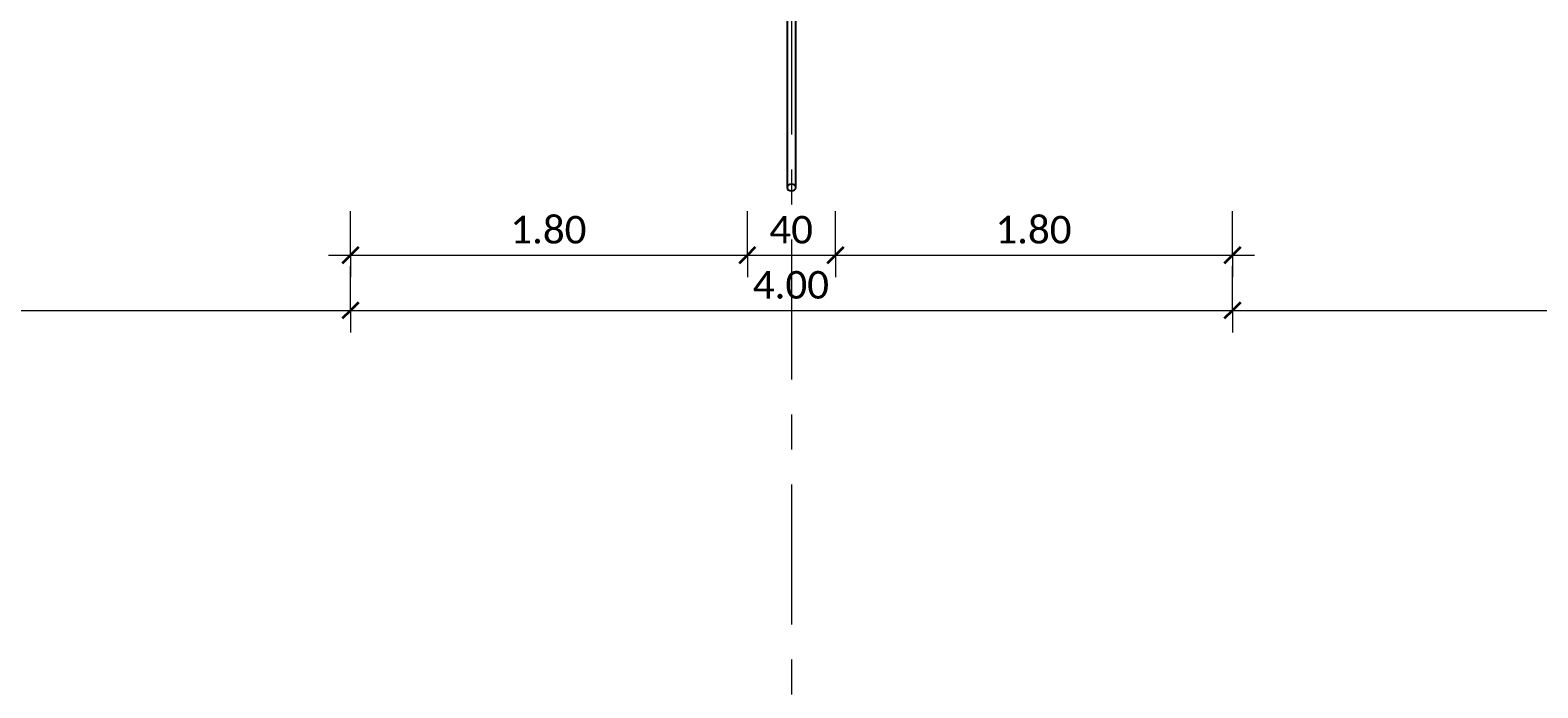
# Model space of a CAD drawing. Header units: metres. Extents: x -3 to 135, y -4 to 27.
# Tile 24 of 81: x 15.11 to 21.95, y 13.34 to 16.33. Entities that reach past the tile are written whole.
import ezdxf

# ---------------------------------------------------------------- set-up
doc = ezdxf.new("R2010")
doc.units = ezdxf.units.M
doc.linetypes.add('Rasterlinie', pattern=[1.11125, 0.635, -0.15875, 0.15875, -0.15875])
doc.linetypes.add('Verdeckt', pattern=[0.15, 0.1, -0.05])
for name, color, linetype, lineweight in [('A-ANNO-DIMS', 211, 'Continuous', 9), ('A-ANNO-DIMS-50', 211, 'Continuous', 9), ('S-BEAM', 12, 'Continuous', 35), ('S-BEAM-HDLN', 1, 'Verdeckt', 25), ('S-GRID', 1, 'Continuous', 9)]:
    doc.layers.add(name, color=color, linetype=linetype, lineweight=lineweight)
doc.styles.add('Calibri_1', font='calibri.ttf', dxfattribs={"height": 0.125})
doc.dimstyles.new('DIM25', dxfattribs={"dimscale": 0.3048, "dimtxt": 0.147169, "dimasz": 0.246063, "dimexe": 0.328084, "dimexo": 0.0625, "dimgap": 0.016404, "dimtad": 1, "dimrnd": 0.001, "dimzin": 0, "dimdsep": 46, "dimtxsty": 'Calibri_1', "dimblk1": 'OBLIQUE', "dimblk2": 'OBLIQUE', "dimsah": 1, "dimcen": 0.09, "dimdle": 0.328084, "dimadec": 0, "dimazin": 0, "dimtfac": 1, "dimtdec": 4, "dimtix": 1, "dimtmove": 0, "dimatfit": 3, "dimfxl": 0.656168, "dimfxlon": 1, "dimtvp": 1, "dimtolj": 1, "dimtzin": 0, "dimlwd": 18, "dimlwe": 18, "dimarcsym": 2})
doc.dimstyles.new('DIM25_1', dxfattribs={"dimscale": 0.3048, "dimtxt": 0.147169, "dimasz": 0.246063, "dimexe": 0.328084, "dimexo": 0.0625, "dimgap": 0.016404, "dimtad": 1, "dimdec": 1, "dimlfac": 100, "dimrnd": 0.1, "dimdsep": 46, "dimtxsty": 'Calibri_1', "dimblk1": 'OBLIQUE', "dimblk2": 'OBLIQUE', "dimsah": 1, "dimcen": 0.09, "dimdle": 0.328084, "dimadec": 0, "dimazin": 0, "dimtfac": 1, "dimtdec": 4, "dimtix": 1, "dimtmove": 0, "dimatfit": 3, "dimfxl": 0.656168, "dimfxlon": 1, "dimtvp": 1, "dimtolj": 1, "dimtzin": 0, "dimlwd": 18, "dimlwe": 18, "dimarcsym": 2})

# ---------------------------------------------------------------- blocks, each defined once
blk = doc.blocks.new('Rundstahl Träger - RB 36-V15-Fundamente Draufsicht')
at = {"layer": 'S-BEAM', "lineweight": 25}
for p, q in [((2.5435, 19.2329), (2.5435, 15.6139)), ((2.5835, 15.6139), (2.5835, 19.2329))]:
    blk.add_line(p, q, dxfattribs=at)
for start_param, end_param in [(0.012594, 3.128999), (3.141593, 6.283185)]:
    blk.add_ellipse((2.5635, 15.6139), major_axis=(0.02, 0), ratio=0.750552, start_param=start_param, end_param=end_param, dxfattribs=at)
at = {"layer": 'S-BEAM-HDLN'}
for start_param, end_param in [(0, 3.141593), (3.154186, 6.270592)]:
    blk.add_ellipse((2.5635, 19.2329), major_axis=(0.02, 0), ratio=0.750552, start_param=start_param, end_param=end_param, dxfattribs=at)
blk = doc.blocks.new('DIMBLOCK17-Fundamente Draufsicht')
at = {"layer": 'A-ANNO-DIMS-50', "lineweight": 18}
for p, q in [((12.5635, 15.0568), (12.5635, 15.2568)), ((16.5635, 15.0568), (16.5635, 15.2568)), ((12.5635, 15.0568), (16.5635, 15.0568)), ((12.5635, 15.0568), (12.5635, 14.9568)), ((16.5635, 15.0568), (16.5635, 14.9568))]:
    blk.add_line(p, q, dxfattribs=at)
at = {"layer": 'A-ANNO-DIMS-50', "lineweight": 35}
for p, q in [((12.5635, 15.0568), (12.526, 15.0193)), ((12.5635, 15.0568), (12.601, 15.0943)), ((16.5635, 15.0568), (16.526, 15.0193)), ((16.5635, 15.0568), (16.601, 15.0943))]:
    blk.add_line(p, q, dxfattribs=at)
at = {"layer": 'A-ANNO-DIMS-50', "color": 0, "lineweight": 18, "insert": (14.3884, 15.2351), "char_height": 0.125, "width": 0.420292, "attachment_point": 1, "line_spacing_factor": 1.158048, "style": 'Calibri_1'}
blk.add_mtext('4.00', dxfattribs=at)
blk = doc.blocks.new('_Oblique')
at = {"color": 0, "linetype": 'ByBlock', "lineweight": -2}
blk.add_line((-0.5, -0.5), (0.5, 0.5), dxfattribs=at)
blk = doc.blocks.new('DIMBLOCK18-Fundamente Draufsicht')
at = {"layer": 'A-ANNO-DIMS-50', "lineweight": 18}
for p, q in [((16.5635, 15.0568), (16.5635, 15.2568)), ((20.5635, 15.0568), (20.5635, 15.2568)), ((16.5635, 15.0568), (20.5635, 15.0568)), ((16.5635, 15.0568), (16.5635, 14.9568)), ((20.5635, 15.0568), (20.5635, 14.9568))]:
    blk.add_line(p, q, dxfattribs=at)
at = {"layer": 'A-ANNO-DIMS-50', "lineweight": 35}
for p, q in [((16.5635, 15.0568), (16.526, 15.0193)), ((16.5635, 15.0568), (16.601, 15.0943)), ((20.5635, 15.0568), (20.526, 15.0193)), ((20.5635, 15.0568), (20.601, 15.0943))]:
    blk.add_line(p, q, dxfattribs=at)
at = {"layer": 'A-ANNO-DIMS-50', "color": 0, "lineweight": 18, "insert": (18.3884, 15.2351), "char_height": 0.125, "width": 0.420292, "attachment_point": 1, "line_spacing_factor": 1.158048, "style": 'Calibri_1'}
blk.add_mtext('4.00', dxfattribs=at)
blk = doc.blocks.new('DIMBLOCK19-Fundamente Draufsicht')
at = {"layer": 'A-ANNO-DIMS-50', "lineweight": 18}
for p, q in [((20.5635, 15.0568), (20.5635, 15.2568)), ((24.5635, 15.0568), (24.5635, 15.2568)), ((20.5635, 15.0568), (24.5635, 15.0568)), ((20.5635, 15.0568), (20.5635, 14.9568)), ((24.5635, 15.0568), (24.5635, 14.9568))]:
    blk.add_line(p, q, dxfattribs=at)
at = {"layer": 'A-ANNO-DIMS-50', "lineweight": 35}
for p, q in [((20.5635, 15.0568), (20.526, 15.0193)), ((20.5635, 15.0568), (20.601, 15.0943)), ((24.5635, 15.0568), (24.526, 15.0193)), ((24.5635, 15.0568), (24.601, 15.0943))]:
    blk.add_line(p, q, dxfattribs=at)
at = {"layer": 'A-ANNO-DIMS-50', "color": 0, "lineweight": 18, "insert": (22.3884, 15.2351), "char_height": 0.125, "width": 0.420292, "attachment_point": 1, "line_spacing_factor": 1.158048, "style": 'Calibri_1'}
blk.add_mtext('4.00', dxfattribs=at)
blk = doc.blocks.new('DIMBLOCK29-Fundamente Draufsicht')
at = {"layer": 'A-ANNO-DIMS-50', "lineweight": 18}
for p, q in [((16.5635, 15.3068), (16.5635, 15.5068)), ((18.3635, 15.3068), (18.3635, 15.5068)), ((16.4635, 15.3068), (18.3635, 15.3068)), ((16.5635, 15.3068), (16.5635, 15.2068)), ((18.3635, 15.3068), (18.3635, 15.2068))]:
    blk.add_line(p, q, dxfattribs=at)
at = {"layer": 'A-ANNO-DIMS-50', "lineweight": 35}
for p, q in [((16.5635, 15.3068), (16.601, 15.3443)), ((18.3635, 15.3068), (18.401, 15.3443)), ((16.5635, 15.3068), (16.526, 15.2693)), ((18.3635, 15.3068), (18.326, 15.2693))]:
    blk.add_line(p, q, dxfattribs=at)
at = {"layer": 'A-ANNO-DIMS-50', "color": 0, "lineweight": 18, "insert": (17.2884, 15.4851), "char_height": 0.125, "width": 0.420292, "attachment_point": 1, "line_spacing_factor": 1.158048, "style": 'Calibri_1'}
blk.add_mtext('1.80', dxfattribs=at)
blk = doc.blocks.new('DIMBLOCK30-Fundamente Draufsicht')
at = {"layer": 'A-ANNO-DIMS-50', "lineweight": 18}
for p, q in [((18.3635, 15.3068), (18.3635, 15.5068)), ((18.7635, 15.3068), (18.7635, 15.5068)), ((18.3635, 15.3068), (18.7635, 15.3068)), ((18.3635, 15.3068), (18.3635, 15.2068)), ((18.7635, 15.3068), (18.7635, 15.2068))]:
    blk.add_line(p, q, dxfattribs=at)
at = {"layer": 'A-ANNO-DIMS-50', "lineweight": 35}
for p, q in [((18.3635, 15.3068), (18.401, 15.3443)), ((18.7635, 15.3068), (18.801, 15.3443)), ((18.3635, 15.3068), (18.326, 15.2693)), ((18.7635, 15.3068), (18.726, 15.2693))]:
    blk.add_line(p, q, dxfattribs=at)
at = {"layer": 'A-ANNO-DIMS-50', "color": 0, "lineweight": 18, "insert": (18.4635, 15.4851), "char_height": 0.125, "width": 0.240167, "attachment_point": 1, "line_spacing_factor": 1.158048, "style": 'Calibri_1'}
blk.add_mtext('40', dxfattribs=at)
blk = doc.blocks.new('DIMBLOCK31-Fundamente Draufsicht')
at = {"layer": 'A-ANNO-DIMS-50', "lineweight": 18}
for p, q in [((18.7635, 15.3068), (18.7635, 15.5068)), ((20.5635, 15.3068), (20.5635, 15.5068)), ((18.7635, 15.3068), (20.6635, 15.3068)), ((18.7635, 15.3068), (18.7635, 15.2068)), ((20.5635, 15.3068), (20.5635, 15.2068))]:
    blk.add_line(p, q, dxfattribs=at)
at = {"layer": 'A-ANNO-DIMS-50', "lineweight": 35}
for p, q in [((18.7635, 15.3068), (18.801, 15.3443)), ((20.5635, 15.3068), (20.601, 15.3443)), ((18.7635, 15.3068), (18.726, 15.2693)), ((20.5635, 15.3068), (20.526, 15.2693))]:
    blk.add_line(p, q, dxfattribs=at)
at = {"layer": 'A-ANNO-DIMS-50', "color": 0, "lineweight": 18, "insert": (19.4884, 15.4851), "char_height": 0.125, "width": 0.420292, "attachment_point": 1, "line_spacing_factor": 1.158048, "style": 'Calibri_1'}
blk.add_mtext('1.80', dxfattribs=at)

msp = doc.modelspace()

# ---------------------------------------------------------------- linework, layer by layer
at = {"layer": 'S-GRID', "linetype": 'Rasterlinie'}
msp.add_line((18.5635, 25.3796), (18.5635, -0.0229), dxfattribs=at)

# ---------------------------------------------------------------- block references
at = {"layer": 'S-BEAM-HDLN'}
msp.add_blockref('Rundstahl Träger - RB 36-V15-Fundamente Draufsicht', (16, 0), dxfattribs=at)

# ---------------------------------------------------------------- dimensions: what is measured, and where the dimension line sits
at = {"layer": 'A-ANNO-DIMS', "lineweight": 18}
for base, p1, p2, dimstyle, override, picture, middle in [((18.3635, 15.3068), (16.5635, 15.5068), (18.3635, 15.5068), 'DIM25', {"dimpost": '<>', "dimfxl": 1.8}, 'DIMBLOCK29-Fundamente Draufsicht', (17.4635, 15.3759)), ((18.7635, 15.3068), (18.3635, 15.5068), (18.7635, 15.5068), 'DIM25_1', {"dimpost": '<>', "dimfxl": 0.4}, 'DIMBLOCK30-Fundamente Draufsicht', (18.5635, 15.3759)), ((20.5635, 15.3068), (18.7635, 15.5068), (20.5635, 15.5068), 'DIM25', {"dimpost": '<>', "dimfxl": 1.8}, 'DIMBLOCK31-Fundamente Draufsicht', (19.6635, 15.3759)), ((16.5635, 15.0568), (12.5635, 15.2568), (16.5635, 15.2568), 'DIM25', {"dimpost": '<>', "dimfxl": 4}, 'DIMBLOCK17-Fundamente Draufsicht', (14.5635, 15.1259)), ((20.5635, 15.0568), (16.5635, 15.2568), (20.5635, 15.2568), 'DIM25', {"dimpost": '<>', "dimfxl": 4}, 'DIMBLOCK18-Fundamente Draufsicht', (18.5635, 15.1259)), ((24.5635, 15.0568), (20.5635, 15.2568), (24.5635, 15.2568), 'DIM25', {"dimpost": '<>', "dimfxl": 4}, 'DIMBLOCK19-Fundamente Draufsicht', (22.5635, 15.1259))]:
    dim = msp.add_linear_dim(base=base, p1=p1, p2=p2, dimstyle=dimstyle, override=override, dxfattribs=at)
    dim.commit()
    dim.dimension.update_dxf_attribs({"geometry": picture, "text_midpoint": middle})

doc.saveas('drawing.dxf')
